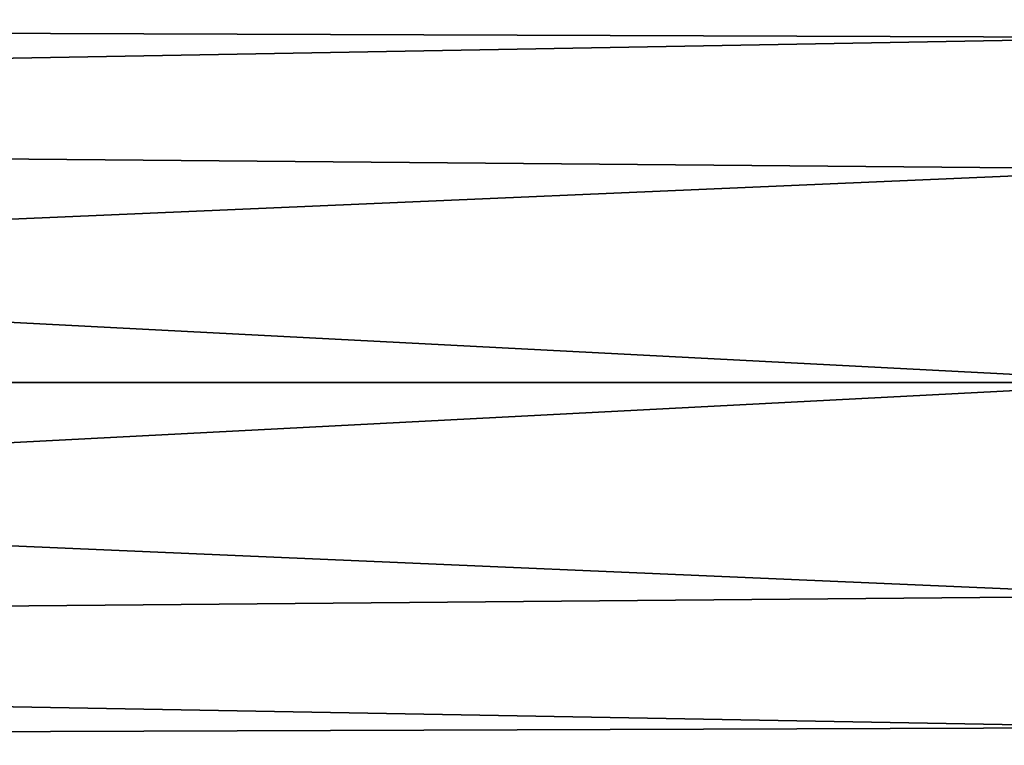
# Model space of a CAD drawing. Extents: x -252 to 252, y -10 to 1339.
# Tile 234 of 256: x -95 to -65, y 1269 to 1290. Entities that reach past the tile are written whole.
import ezdxf

# ---------------------------------------------------------------- set-up
doc = ezdxf.new("R2010")
doc.units = 0
doc.header["$LTSCALE"] = 52.148148
doc.layers.add('135', color=7, linetype='CONTINUOUS')
doc.layers.add('136', color=7, linetype='CONTINUOUS')

msp = doc.modelspace()

# ---------------------------------------------------------------- linework, layer by layer
at = {"layer": '135', "color": 7, "linetype": 'CONTINUOUS'}
for points in [[(-60, 1289.962, -3.399), (-210, 1290.5), (-60, 1289.962, 3.399), (-60, 1289.962, -3.399)], [(-210, 1290.5), (-210, 1287.278, 7.778), (-60, 1289.962, 3.399), (-210, 1290.5)], [(-210, 1287.278, -7.778), (-210, 1290.5), (-60, 1289.962, -3.399), (-210, 1287.278, -7.778)], [(-60, 1289.962, 3.399), (-210, 1287.278, 7.778), (-60, 1285.966, 8.899), (-60, 1289.962, 3.399)], [(-60, 1285.966, -8.899), (-210, 1287.278, -7.778), (-60, 1289.962, -3.399), (-60, 1285.966, -8.899)], [(-210, 1287.278, 7.778), (-210, 1279.5, 11), (-60, 1285.966, 8.899), (-210, 1287.278, 7.778)], [(-60, 1279.5, -11), (-210, 1287.278, -7.778), (-60, 1285.966, -8.899), (-60, 1279.5, -11)], [(-210, 1279.5, -11), (-210, 1287.278, -7.778), (-60, 1279.5, -11), (-210, 1279.5, -11)], [(-60, 1285.966, 8.899), (-210, 1279.5, 11), (-60, 1279.5, 11), (-60, 1285.966, 8.899)]]:
    msp.add_3dface(points, dxfattribs=at)
at = {"layer": '136', "color": 7, "linetype": 'CONTINUOUS'}
for points in [[(-210, 1271.722, -7.778), (-210, 1279.5, -11), (-60, 1273.034, -8.899), (-210, 1271.722, -7.778)], [(-210, 1279.5, -11), (-60, 1279.5, -11), (-60, 1273.034, -8.899), (-210, 1279.5, -11)], [(-210, 1279.5, 11), (-210, 1271.722, 7.778), (-60, 1279.5, 11), (-210, 1279.5, 11)], [(-60, 1279.5, 11), (-210, 1271.722, 7.778), (-60, 1273.034, 8.899), (-60, 1279.5, 11)], [(-60, 1273.034, 8.899), (-210, 1271.722, 7.778), (-60, 1269.038, 3.399), (-60, 1273.034, 8.899)], [(-60, 1269.038, -3.399), (-210, 1271.722, -7.778), (-60, 1273.034, -8.899), (-60, 1269.038, -3.399)], [(-210, 1271.722, 7.778), (-210, 1268.5), (-60, 1269.038, 3.399), (-210, 1271.722, 7.778)], [(-210, 1268.5), (-210, 1271.722, -7.778), (-60, 1269.038, -3.399), (-210, 1268.5)], [(-60, 1269.038, 3.399), (-210, 1268.5), (-60, 1269.038, -3.399), (-60, 1269.038, 3.399)]]:
    msp.add_3dface(points, dxfattribs=at)

doc.saveas('drawing.dxf')
